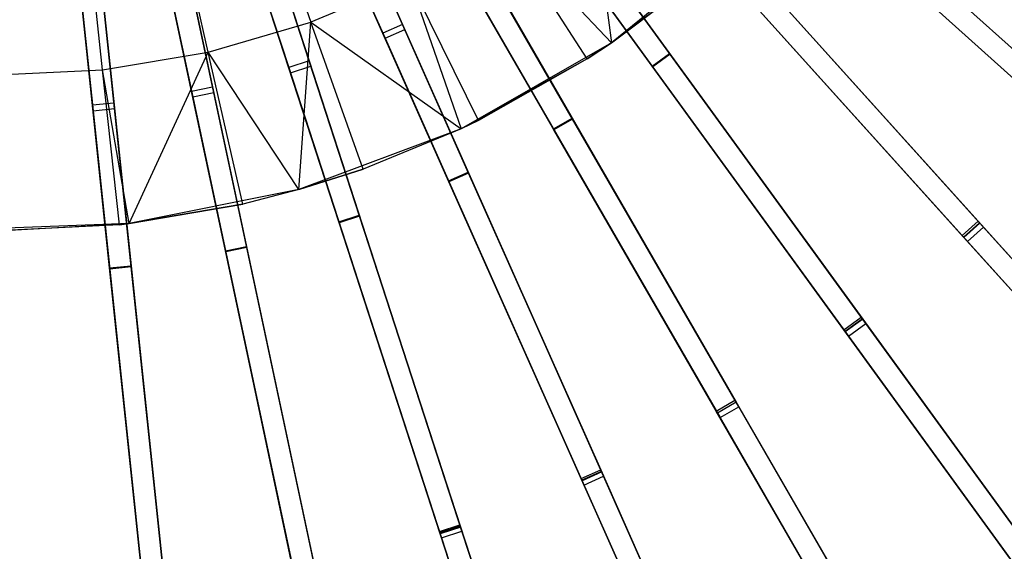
# Model space of a CAD drawing. Extents: x 0.4 to 55.5, y 0.4 to 55.5.
# Tile 58 of 103: x 28 to 34.9, y 18.2 to 21.9. Entities that reach past the tile are written whole.
import ezdxf

# ---------------------------------------------------------------- set-up
doc = ezdxf.new("R2010")
doc.units = 0
doc.header["$LTSCALE"] = 2.54
doc.layers.get('0').update_dxf_attribs({"color": 13, "linetype": 'CONTINUOUS'})

# ---------------------------------------------------------------- blocks, each defined once
blk = doc.blocks.new('M_STL')
at = {"color": 0}
for p, q in [((29.4499, 24.678, 31.6366), (30.7037, 21.8618, 31.3583)), ((29.4499, 24.678, 31.6366), (30.7037, 21.8618, 31.3583)), ((30.7193, 21.8267, 31.2025), (29.4643, 24.6456, 31.4845)), ((30.7193, 21.8267, 31.2025), (29.4643, 24.6456, 31.4845)), ((29.3128, 24.617, 31.6366), (30.5667, 21.8008, 31.3583)), ((29.3128, 24.617, 31.6366), (30.5667, 21.8008, 31.3583)), ((29.3273, 24.5846, 31.4845), (30.5823, 21.7657, 31.2025)), ((29.3273, 24.5846, 31.4845), (30.5823, 21.7657, 31.2025)), ((29.1014, 24.539, 31.6368), (30.0536, 21.6085, 31.3588)), ((29.1014, 24.539, 31.6368), (30.0536, 21.6085, 31.3588)), ((30.0654, 21.5721, 31.203), (29.1123, 24.5053, 31.4847)), ((30.0654, 21.5721, 31.203), (29.1123, 24.5053, 31.4847)), ((28.7405, 24.4379, 31.637), (29.3808, 21.4255, 31.3595)), ((28.7405, 24.4379, 31.637), (29.3808, 21.4255, 31.3595)), ((28.9587, 24.4927, 31.6368), (29.9109, 21.5622, 31.3588)), ((28.9587, 24.4927, 31.6368), (29.9109, 21.5622, 31.3588)), ((28.9697, 24.459, 31.4847), (29.9227, 21.5257, 31.203)), ((28.9697, 24.459, 31.4847), (29.9227, 21.5257, 31.203)), ((28.2221, 24.3597, 31.6372), (28.5438, 21.2987, 31.3602)), ((28.2221, 24.3597, 31.6372), (28.5438, 21.2987, 31.3602)), ((28.3713, 24.3754, 31.6372), (28.693, 21.3143, 31.3602)), ((28.3713, 24.3754, 31.6372), (28.693, 21.3143, 31.3602)), ((28.5937, 24.4067, 31.637), (29.2341, 21.3943, 31.3595)), ((28.5937, 24.4067, 31.637), (29.2341, 21.3943, 31.3595)), ((28.6011, 24.3721, 31.4849), (29.242, 21.3569, 31.2037)), ((28.6011, 24.3721, 31.4849), (29.242, 21.3569, 31.2037)), ((29.3887, 21.3881, 31.2037), (28.7478, 24.4033, 31.4849)), ((29.3887, 21.3881, 31.2037), (28.7478, 24.4033, 31.4849)), ((28.2258, 24.3247, 31.4851), (28.5478, 21.2608, 31.2044)), ((28.2258, 24.3247, 31.4851), (28.5478, 21.2608, 31.2044)), ((28.697, 21.2765, 31.2044), (28.375, 24.3403, 31.4851)), ((28.697, 21.2765, 31.2044), (28.375, 24.3403, 31.4851)), ((32.5701, 21.6545, 2.1748), (31.1688, 23.5831, 2.0501)), ((31.1688, 23.5831, 2.2001), (32.5655, 21.6607, 2.3247)), ((32.5701, 21.6545, 2.1748), (31.1688, 23.5831, 2.0501)), ((31.1688, 23.5831, 2.2001), (32.5655, 21.6607, 2.3247)), ((32.4442, 21.5725, 2.3247), (31.0475, 23.4949, 2.2001)), ((32.4487, 21.5663, 2.1748), (31.0475, 23.4949, 2.0501)), ((32.4487, 21.5663, 2.1748), (31.0475, 23.4949, 2.0501)), ((32.4442, 21.5725, 2.3247), (31.0475, 23.4949, 2.2001)), ((32.9338, 23.5122, 31.3575), (35.4687, 21.2298, 30.8402)), ((32.9338, 23.5122, 31.3575), (35.4687, 21.2298, 30.8402)), ((35.4961, 21.2051, 30.6811), (32.9624, 23.4864, 31.2016)), ((35.4961, 21.2051, 30.6811), (32.9624, 23.4864, 31.2016)), ((32.8334, 23.4007, 31.3575), (35.3683, 21.1183, 30.8402)), ((32.8334, 23.4007, 31.3575), (35.3683, 21.1183, 30.8402)), ((32.8621, 23.3749, 31.2016), (35.3957, 21.0936, 30.6811)), ((32.8621, 23.3749, 31.2016), (35.3957, 21.0936, 30.6811)), ((31.8892, 21.2033, 2.1748), (30.6974, 23.2676, 2.0501)), ((30.6974, 23.2676, 2.2001), (31.8854, 21.21, 2.3247)), ((31.8892, 21.2033, 2.1748), (30.6974, 23.2676, 2.0501)), ((30.6974, 23.2676, 2.2001), (31.8854, 21.21, 2.3247)), ((31.7555, 21.135, 2.3247), (30.5675, 23.1926, 2.2001)), ((31.7593, 21.1283, 2.1748), (30.5675, 23.1926, 2.0501)), ((31.7593, 21.1283, 2.1748), (30.5675, 23.1926, 2.0501)), ((31.7555, 21.135, 2.3247), (30.5675, 23.1926, 2.2001)), ((31.1649, 20.8259, 2.1747), (30.1956, 23.0031, 2.0501)), ((30.1956, 23.0031, 2.2001), (31.1618, 20.8329, 2.3247)), ((31.1649, 20.8259, 2.1747), (30.1956, 23.0031, 2.0501)), ((30.1956, 23.0031, 2.2001), (31.1618, 20.8329, 2.3247)), ((32.4453, 23.0126, 31.3575), (34.7277, 20.4777, 30.8402)), ((32.4453, 23.0126, 31.3575), (34.7277, 20.4777, 30.8402)), ((29.6898, 22.9394, 199.8429), (30.0661, 21.8778, 200.306)), ((29.6898, 22.9394, 199.8429), (30.0661, 21.8778, 200.306)), ((31.0248, 20.7719, 2.3247), (30.0586, 22.9421, 2.2001)), ((31.0279, 20.7649, 2.1747), (30.0586, 22.9421, 2.0501)), ((31.0279, 20.7649, 2.1747), (30.0586, 22.9421, 2.0501)), ((31.0248, 20.7719, 2.3247), (30.0586, 22.9421, 2.2001)), ((32.0044, 22.9754, 200.306), (32.1594, 21.7341, 200.8566)), ((32.0044, 22.9754, 200.306), (32.1594, 21.7341, 200.8566)), ((34.7524, 20.4503, 30.6811), (32.4711, 22.9839, 31.2016)), ((34.7524, 20.4503, 30.6811), (32.4711, 22.9839, 31.2016)), ((32.3338, 22.9122, 31.3575), (34.6162, 20.3773, 30.8402)), ((32.3338, 22.9122, 31.3575), (34.6162, 20.3773, 30.8402)), ((32.3596, 22.8836, 31.2016), (34.6409, 20.3499, 30.6811)), ((32.3596, 22.8836, 31.2016), (34.6409, 20.3499, 30.6811)), ((30.4052, 20.5264, 2.1747), (29.6689, 22.7925, 2.0501)), ((29.6689, 22.7925, 2.2001), (30.4028, 20.5337, 2.3246)), ((30.4052, 20.5264, 2.1747), (29.6689, 22.7925, 2.0501)), ((29.6689, 22.7925, 2.2001), (30.4028, 20.5337, 2.3246)), ((29.3498, 21.6699, 200.306), (29.0993, 22.7679, 199.8429)), ((29.3498, 21.6699, 200.306), (29.0993, 22.7679, 199.8429)), ((30.2601, 20.4874, 2.3246), (29.5262, 22.7462, 2.2001)), ((30.2625, 20.4801, 2.1747), (29.5262, 22.7462, 2.0501)), ((30.2625, 20.4801, 2.1747), (29.5262, 22.7462, 2.0501)), ((30.2601, 20.4874, 2.3246), (29.5262, 22.7462, 2.2001)), ((33.7662, 22.7627, 2.3248), (35.4543, 21.2428, 2.6917)), ((33.7662, 22.7627, 2.3248), (35.4543, 21.2428, 2.6917)), ((35.4667, 21.2316, 2.5419), (33.7719, 22.7575, 2.1748)), ((35.4667, 21.2316, 2.5419), (33.7719, 22.7575, 2.1748)), ((28.6142, 21.5465, 200.306), (28.4928, 22.6662, 199.8429)), ((28.6142, 21.5465, 200.306), (28.4928, 22.6662, 199.8429)), ((35.3539, 21.1313, 2.6917), (33.6658, 22.6512, 2.3248)), ((35.3539, 21.1313, 2.6917), (33.6658, 22.6512, 2.3248)), ((35.3663, 21.1201, 2.5419), (33.6715, 22.6461, 2.1748)), ((35.3663, 21.1201, 2.5419), (33.6715, 22.6461, 2.1748)), ((29.47, 20.2844, 2.3246), (28.9763, 22.6069, 2.2001)), ((29.4716, 20.2769, 2.1746), (28.9763, 22.6069, 2.0501)), ((29.4716, 20.2769, 2.1746), (28.9763, 22.6069, 2.0501)), ((29.47, 20.2844, 2.3246), (28.9763, 22.6069, 2.2001)), ((29.6183, 20.3081, 2.1746), (29.123, 22.6381, 2.0501)), ((29.123, 22.6381, 2.2001), (29.6167, 20.3156, 2.3246)), ((29.6183, 20.3081, 2.1746), (29.123, 22.6381, 2.0501)), ((29.123, 22.6381, 2.2001), (29.6167, 20.3156, 2.3246)), ((28.663, 20.1652, 2.3245), (28.4148, 22.526, 2.2001)), ((28.6638, 20.1576, 2.1745), (28.4148, 22.526, 2.0501)), ((28.6638, 20.1576, 2.1745), (28.4148, 22.526, 2.0501)), ((28.663, 20.1652, 2.3245), (28.4148, 22.526, 2.2001)), ((28.8129, 20.1733, 2.1745), (28.564, 22.5416, 2.0501)), ((28.564, 22.5416, 2.2001), (28.8121, 20.1809, 2.3245)), ((28.8129, 20.1733, 2.1745), (28.564, 22.5416, 2.0501)), ((28.564, 22.5416, 2.2001), (28.8121, 20.1809, 2.3245)), ((32.1594, 21.7341, 200.8566), (31.4025, 22.535, 200.306)), ((31.9917, 21.6225, 200.8566), (31.4025, 22.535, 200.306)), ((32.1594, 21.7341, 200.8566), (31.4025, 22.535, 200.306)), ((31.9917, 21.6225, 200.8566), (31.4025, 22.535, 200.306)), ((31.9065, 22.5677, 31.3576), (33.9113, 19.8084, 30.8404)), ((31.9065, 22.5677, 31.3576), (33.9113, 19.8084, 30.8404)), ((33.933, 19.7785, 30.6813), (31.9292, 22.5366, 31.2017)), ((33.933, 19.7785, 30.6813), (31.9292, 22.5366, 31.2017)), ((31.7852, 22.4796, 31.3576), (33.79, 19.7202, 30.8404)), ((31.7852, 22.4796, 31.3576), (33.79, 19.7202, 30.8404)), ((31.8078, 22.4484, 31.2017), (33.8117, 19.6904, 30.6813)), ((31.8078, 22.4484, 31.2017), (33.8117, 19.6904, 30.6813)), ((33.0973, 22.4938, 202.0566), (32.1594, 21.7341, 202.0566)), ((33.0973, 22.4938, 202.0566), (32.1594, 21.7341, 202.0566)), ((30.7534, 22.1675, 200.306), (30.0661, 21.8778, 200.306)), ((30.7534, 22.1675, 200.306), (30.0661, 21.8778, 200.306)), ((31.2327, 21.1928, 200.8566), (30.7534, 22.1675, 200.306)), ((30.7534, 22.1675, 200.306), (31.1117, 21.1346, 200.8566)), ((30.7534, 22.1675, 200.306), (31.1117, 21.1346, 200.8566)), ((31.2327, 21.1928, 200.8566), (30.7534, 22.1675, 200.306)), ((31.3238, 22.1827, 31.3579), (33.0289, 19.2293, 30.841)), ((31.3238, 22.1827, 31.3579), (33.0289, 19.2293, 30.841)), ((33.1948, 22.1802, 2.3248), (34.7147, 20.4921, 2.6917)), ((33.1948, 22.1802, 2.3248), (34.7147, 20.4921, 2.6917)), ((34.7259, 20.4797, 2.5419), (33.1999, 22.1745, 2.1748)), ((34.7259, 20.4797, 2.5419), (33.1999, 22.1745, 2.1748)), ((31.1939, 22.1077, 31.3579), (32.899, 19.1543, 30.841)), ((31.1939, 22.1077, 31.3579), (32.899, 19.1543, 30.841)), ((33.0473, 19.1974, 30.6818), (31.343, 22.1494, 31.202)), ((33.0473, 19.1974, 30.6818), (31.343, 22.1494, 31.202)), ((32.6956, 22.1375, 200.8566), (32.1594, 21.7341, 200.8566)), ((32.1594, 21.7341, 202.0566), (32.6956, 22.1375, 200.8566)), ((32.6956, 22.1375, 200.8566), (32.1594, 21.7341, 200.8566)), ((32.1594, 21.7341, 202.0566), (32.6956, 22.1375, 200.8566)), ((31.2131, 22.0744, 31.202), (32.9174, 19.1224, 30.6818)), ((31.2131, 22.0744, 31.202), (32.9174, 19.1224, 30.6818)), ((34.6033, 20.3917, 2.6917), (33.0833, 22.0798, 2.3248)), ((34.6033, 20.3917, 2.6917), (33.0833, 22.0798, 2.3248)), ((34.6144, 20.3793, 2.5419), (33.0885, 22.0741, 2.1748)), ((34.6144, 20.3793, 2.5419), (33.0885, 22.0741, 2.1748)), ((29.3498, 21.6699, 200.306), (30.0661, 21.8778, 200.306)), ((29.3498, 21.6699, 200.306), (30.0661, 21.8778, 200.306)), ((29.9815, 20.711, 200.8566), (30.0661, 21.8778, 200.306)), ((29.9815, 20.711, 200.8566), (30.0661, 21.8778, 200.306)), ((30.429, 20.8541, 200.8566), (30.0661, 21.8778, 200.306)), ((30.0661, 21.8778, 200.306), (31.1117, 21.1346, 200.8566)), ((30.429, 20.8541, 200.8566), (30.0661, 21.8778, 200.306)), ((30.0661, 21.8778, 200.306), (31.1117, 21.1346, 200.8566)), ((30.7037, 21.8618, 31.3583), (30.5667, 21.8008, 31.3583)), ((30.7037, 21.8618, 31.3583), (30.5667, 21.8008, 31.3583)), ((30.5823, 21.7657, 31.2025), (30.7193, 21.8267, 31.2025)), ((30.5823, 21.7657, 31.2025), (30.7193, 21.8267, 31.2025)), ((30.7037, 21.8618, 31.3583), (32.0905, 18.747, 30.8417)), ((30.7037, 21.8618, 31.3583), (32.0905, 18.747, 30.8417)), ((32.1055, 18.7134, 30.6826), (30.7193, 21.8267, 31.2025)), ((32.1055, 18.7134, 30.6826), (30.7193, 21.8267, 31.2025)), ((30.5667, 21.8008, 31.3583), (31.9535, 18.686, 30.8417)), ((30.5667, 21.8008, 31.3583), (31.9535, 18.686, 30.8417)), ((30.5823, 21.7657, 31.2025), (31.9684, 18.6524, 30.6826)), ((30.5823, 21.7657, 31.2025), (31.9684, 18.6524, 30.6826)), ((32.1594, 21.7341, 202.0566), (31.1117, 21.1346, 202.0566)), ((32.1594, 21.7341, 202.0566), (31.1117, 21.1346, 202.0566)), ((32.1594, 21.7341, 200.8566), (31.9917, 21.6225, 200.8566)), ((31.9917, 21.6225, 200.8566), (32.1594, 21.7341, 202.0566)), ((31.9917, 21.6225, 200.8566), (32.1594, 21.7341, 202.0566)), ((32.1594, 21.7341, 200.8566), (31.9917, 21.6225, 200.8566)), ((32.1594, 21.7341, 200.8566), (32.1594, 21.7341, 202.0566)), ((32.1594, 21.7341, 200.8566), (32.1594, 21.7341, 202.0566)), ((28.6142, 21.5465, 200.306), (29.3498, 21.6699, 200.306)), ((28.6142, 21.5465, 200.306), (29.3498, 21.6699, 200.306)), ((28.798, 20.4742, 200.8566), (29.3498, 21.6699, 200.306)), ((28.798, 20.4742, 200.8566), (29.3498, 21.6699, 200.306)), ((29.9815, 20.711, 200.8566), (29.3498, 21.6699, 200.306)), ((29.5914, 20.6109, 200.8566), (29.3498, 21.6699, 200.306)), ((29.9815, 20.711, 200.8566), (29.3498, 21.6699, 200.306)), ((29.5914, 20.6109, 200.8566), (29.3498, 21.6699, 200.306)), ((31.9917, 21.6225, 200.8566), (31.1117, 21.1346, 202.0566)), ((31.9917, 21.6225, 200.8566), (31.1117, 21.1346, 202.0566)), ((31.9917, 21.6225, 200.8566), (31.2327, 21.1928, 200.8566)), ((31.9917, 21.6225, 200.8566), (31.2327, 21.1928, 200.8566)), ((32.4442, 21.5725, 2.3247), (32.5655, 21.6607, 2.3247)), ((32.4442, 21.5725, 2.3247), (32.5655, 21.6607, 2.3247)), ((32.5701, 21.6545, 2.1748), (32.4487, 21.5663, 2.1748)), ((32.5701, 21.6545, 2.1748), (32.4487, 21.5663, 2.1748)), ((32.5655, 21.6607, 2.3247), (33.9006, 19.8231, 2.6916)), ((32.5655, 21.6607, 2.3247), (33.9006, 19.8231, 2.6916)), ((33.9104, 19.8096, 2.5418), (32.5701, 21.6545, 2.1748)), ((33.9104, 19.8096, 2.5418), (32.5701, 21.6545, 2.1748)), ((27.8693, 21.5094, 200.306), (28.6142, 21.5465, 200.306)), ((27.8693, 21.5094, 200.306), (28.6142, 21.5465, 200.306)), ((28.798, 20.4742, 200.8566), (28.6142, 21.5465, 200.306)), ((28.7313, 20.4667, 200.8566), (28.6142, 21.5465, 200.306)), ((28.798, 20.4742, 200.8566), (28.6142, 21.5465, 200.306)), ((28.7313, 20.4667, 200.8566), (28.6142, 21.5465, 200.306)), ((30.0536, 21.6085, 31.3588), (29.9109, 21.5622, 31.3588)), ((30.0536, 21.6085, 31.3588), (29.9109, 21.5622, 31.3588)), ((29.9109, 21.5622, 31.3588), (30.9642, 18.3203, 30.8427)), ((29.9109, 21.5622, 31.3588), (30.9642, 18.3203, 30.8427)), ((29.9227, 21.5257, 31.203), (30.0654, 21.5721, 31.203)), ((29.9227, 21.5257, 31.203), (30.0654, 21.5721, 31.203)), ((30.0536, 21.6085, 31.3588), (31.1069, 18.3667, 30.8427)), ((30.0536, 21.6085, 31.3588), (31.1069, 18.3667, 30.8427)), ((31.1182, 18.3318, 30.6836), (30.0654, 21.5721, 31.203)), ((31.1182, 18.3318, 30.6836), (30.0654, 21.5721, 31.203)), ((33.7793, 19.735, 2.6916), (32.4442, 21.5725, 2.3247)), ((33.7793, 19.735, 2.6916), (32.4442, 21.5725, 2.3247)), ((33.7891, 19.7215, 2.5418), (32.4487, 21.5663, 2.1748)), ((33.7891, 19.7215, 2.5418), (32.4487, 21.5663, 2.1748)), ((29.9227, 21.5257, 31.203), (30.9756, 18.2854, 30.6836)), ((29.9227, 21.5257, 31.203), (30.9756, 18.2854, 30.6836)), ((29.3808, 21.4255, 31.3595), (29.2341, 21.3943, 31.3595)), ((29.3808, 21.4255, 31.3595), (29.2341, 21.3943, 31.3595)), ((29.3808, 21.4255, 31.3595), (30.0893, 18.0923, 30.8438)), ((29.3808, 21.4255, 31.3595), (30.0893, 18.0923, 30.8438)), ((29.2341, 21.3943, 31.3595), (29.9425, 18.0611, 30.8438)), ((29.2341, 21.3943, 31.3595), (29.9425, 18.0611, 30.8438)), ((29.242, 21.3569, 31.2037), (29.3887, 21.3881, 31.2037)), ((29.242, 21.3569, 31.2037), (29.3887, 21.3881, 31.2037)), ((29.242, 21.3569, 31.2037), (29.9501, 18.0253, 30.6847)), ((29.242, 21.3569, 31.2037), (29.9501, 18.0253, 30.6847)), ((30.0969, 18.0565, 30.6847), (29.3887, 21.3881, 31.2037)), ((30.0969, 18.0565, 30.6847), (29.3887, 21.3881, 31.2037)), ((28.693, 21.3143, 31.3602), (28.5438, 21.2987, 31.3602)), ((28.693, 21.3143, 31.3602), (28.5438, 21.2987, 31.3602)), ((28.5438, 21.2987, 31.3602), (28.8999, 17.9109, 30.845)), ((28.5438, 21.2987, 31.3602), (28.8999, 17.9109, 30.845)), ((28.5478, 21.2608, 31.2044), (28.697, 21.2765, 31.2044)), ((28.5478, 21.2608, 31.2044), (28.697, 21.2765, 31.2044)), ((28.693, 21.3143, 31.3602), (29.0491, 17.9265, 30.845)), ((28.693, 21.3143, 31.3602), (29.0491, 17.9265, 30.845)), ((29.0529, 17.8902, 30.686), (28.697, 21.2765, 31.2044)), ((29.0529, 17.8902, 30.686), (28.697, 21.2765, 31.2044)), ((28.5478, 21.2608, 31.2044), (28.9037, 17.8746, 30.686)), ((28.5478, 21.2608, 31.2044), (28.9037, 17.8746, 30.686)), ((31.7555, 21.135, 2.3247), (31.8854, 21.21, 2.3247)), ((31.7555, 21.135, 2.3247), (31.8854, 21.21, 2.3247)), ((31.8892, 21.2033, 2.1748), (31.7593, 21.1283, 2.1748)), ((31.8892, 21.2033, 2.1748), (31.7593, 21.1283, 2.1748)), ((31.8854, 21.21, 2.3247), (33.0209, 19.2431, 2.6915)), ((31.8854, 21.21, 2.3247), (33.0209, 19.2431, 2.6915)), ((33.0293, 19.2287, 2.5417), (31.8892, 21.2033, 2.1748)), ((33.0293, 19.2287, 2.5417), (31.8892, 21.2033, 2.1748)), ((31.1117, 21.1346, 202.0566), (29.9815, 20.711, 202.0566)), ((31.1117, 21.1346, 202.0566), (29.9815, 20.711, 202.0566)), ((31.1117, 21.1346, 200.8566), (30.429, 20.8541, 200.8566)), ((31.1117, 21.1346, 202.0566), (30.429, 20.8541, 200.8566)), ((31.1117, 21.1346, 200.8566), (30.429, 20.8541, 200.8566)), ((31.1117, 21.1346, 202.0566), (30.429, 20.8541, 200.8566)), ((31.2327, 21.1928, 200.8566), (31.1117, 21.1346, 200.8566)), ((31.2327, 21.1928, 200.8566), (31.1117, 21.1346, 200.8566)), ((31.2327, 21.1928, 200.8566), (31.1117, 21.1346, 202.0566)), ((31.2327, 21.1928, 200.8566), (31.1117, 21.1346, 202.0566)), ((31.1117, 21.1346, 202.0566), (31.1117, 21.1346, 200.8566)), ((31.1117, 21.1346, 202.0566), (31.1117, 21.1346, 200.8566)), ((32.891, 19.1681, 2.6915), (31.7555, 21.135, 2.3247)), ((32.891, 19.1681, 2.6915), (31.7555, 21.135, 2.3247)), ((32.8994, 19.1537, 2.5417), (31.7593, 21.1283, 2.1748)), ((32.8994, 19.1537, 2.5417), (31.7593, 21.1283, 2.1748)), ((30.429, 20.8541, 200.8566), (29.9815, 20.711, 200.8566)), ((29.9815, 20.711, 202.0566), (30.429, 20.8541, 200.8566)), ((29.9815, 20.711, 202.0566), (30.429, 20.8541, 200.8566)), ((30.429, 20.8541, 200.8566), (29.9815, 20.711, 200.8566)), ((31.0248, 20.7719, 2.3247), (31.1618, 20.8329, 2.3247)), ((31.0248, 20.7719, 2.3247), (31.1618, 20.8329, 2.3247)), ((31.1649, 20.8259, 2.1747), (31.0279, 20.7649, 2.1747)), ((31.1649, 20.8259, 2.1747), (31.0279, 20.7649, 2.1747)), ((31.1618, 20.8329, 2.3247), (32.0854, 18.7585, 2.6913)), ((31.1618, 20.8329, 2.3247), (32.0854, 18.7585, 2.6913)), ((32.0922, 18.7433, 2.5415), (31.1649, 20.8259, 2.1747)), ((32.0922, 18.7433, 2.5415), (31.1649, 20.8259, 2.1747)), ((31.9484, 18.6975, 2.6913), (31.0248, 20.7719, 2.3247)), ((31.9484, 18.6975, 2.6913), (31.0248, 20.7719, 2.3247)), ((31.9551, 18.6823, 2.5415), (31.0279, 20.7649, 2.1747)), ((31.9551, 18.6823, 2.5415), (31.0279, 20.7649, 2.1747)), ((29.9815, 20.711, 202.0566), (28.798, 20.4742, 202.0566)), ((29.9815, 20.711, 202.0566), (28.798, 20.4742, 202.0566)), ((29.9815, 20.711, 200.8566), (29.5914, 20.6109, 200.8566)), ((29.9815, 20.711, 202.0566), (29.5914, 20.6109, 200.8566)), ((29.9815, 20.711, 200.8566), (29.5914, 20.6109, 200.8566)), ((29.9815, 20.711, 202.0566), (29.5914, 20.6109, 200.8566)), ((29.9815, 20.711, 202.0566), (29.9815, 20.711, 200.8566)), ((29.9815, 20.711, 202.0566), (29.9815, 20.711, 200.8566)), ((29.5914, 20.6109, 200.8566), (28.798, 20.4742, 200.8566)), ((28.798, 20.4742, 202.0566), (29.5914, 20.6109, 200.8566)), ((28.798, 20.4742, 202.0566), (29.5914, 20.6109, 200.8566)), ((29.5914, 20.6109, 200.8566), (28.798, 20.4742, 200.8566)), ((30.2601, 20.4874, 2.3246), (30.4028, 20.5337, 2.3246)), ((30.2601, 20.4874, 2.3246), (30.4028, 20.5337, 2.3246)), ((30.4052, 20.5264, 2.1747), (30.2625, 20.4801, 2.1747)), ((30.4052, 20.5264, 2.1747), (30.2625, 20.4801, 2.1747)), ((30.4028, 20.5337, 2.3246), (31.1043, 18.3746, 2.6911)), ((30.4028, 20.5337, 2.3246), (31.1043, 18.3746, 2.6911)), ((31.1095, 18.3587, 2.5413), (30.4052, 20.5264, 2.1747)), ((31.1095, 18.3587, 2.5413), (30.4052, 20.5264, 2.1747)), ((28.798, 20.4742, 202.0566), (27.5918, 20.4303, 202.0566)), ((28.798, 20.4742, 202.0566), (27.5918, 20.4303, 202.0566)), ((27.8602, 20.4233, 200.8566), (28.798, 20.4742, 202.0566)), ((27.8602, 20.4233, 200.8566), (28.798, 20.4742, 202.0566)), ((28.7313, 20.4667, 200.8566), (27.8602, 20.4233, 200.8566)), ((28.7313, 20.4667, 200.8566), (27.8602, 20.4233, 200.8566)), ((28.798, 20.4742, 200.8566), (28.7313, 20.4667, 200.8566)), ((28.7313, 20.4667, 200.8566), (28.798, 20.4742, 202.0566)), ((28.7313, 20.4667, 200.8566), (28.798, 20.4742, 202.0566)), ((28.798, 20.4742, 200.8566), (28.7313, 20.4667, 200.8566)), ((28.798, 20.4742, 202.0566), (28.798, 20.4742, 200.8566)), ((28.798, 20.4742, 202.0566), (28.798, 20.4742, 200.8566)), ((30.9617, 18.3282, 2.6911), (30.2601, 20.4874, 2.3246)), ((30.9617, 18.3282, 2.6911), (30.2601, 20.4874, 2.3246)), ((30.9668, 18.3124, 2.5413), (30.2625, 20.4801, 2.1747)), ((30.9668, 18.3124, 2.5413), (30.2625, 20.4801, 2.1747)), ((34.6033, 20.3917, 2.6917), (34.7147, 20.4921, 2.6917)), ((34.6033, 20.3917, 2.6917), (34.7147, 20.4921, 2.6917)), ((34.7259, 20.4797, 2.5419), (34.6144, 20.3793, 2.5419)), ((34.7259, 20.4797, 2.5419), (34.6144, 20.3793, 2.5419)), ((34.7277, 20.4777, 30.8402), (34.6162, 20.3773, 30.8402)), ((34.7277, 20.4777, 30.8402), (34.6162, 20.3773, 30.8402)), ((34.6409, 20.3499, 30.6811), (34.7524, 20.4503, 30.6811)), ((34.6409, 20.3499, 30.6811), (34.7524, 20.4503, 30.6811)), ((34.7147, 20.4921, 2.6917), (36.1633, 18.8833, 3.2922)), ((34.7147, 20.4921, 2.6917), (36.1633, 18.8833, 3.2922)), ((36.1811, 18.8635, 3.1429), (34.7259, 20.4797, 2.5419)), ((36.1811, 18.8635, 3.1429), (34.7259, 20.4797, 2.5419)), ((34.7277, 20.4777, 30.8402), (37.1648, 17.771, 30.0667)), ((34.7277, 20.4777, 30.8402), (37.1648, 17.771, 30.0667)), ((37.193, 17.7397, 29.9018), (34.7524, 20.4503, 30.6811)), ((37.193, 17.7397, 29.9018), (34.7524, 20.4503, 30.6811)), ((36.0519, 18.7829, 3.2922), (34.6033, 20.3917, 2.6917)), ((36.0519, 18.7829, 3.2922), (34.6033, 20.3917, 2.6917)), ((29.47, 20.2844, 2.3246), (29.6167, 20.3156, 2.3246)), ((29.47, 20.2844, 2.3246), (29.6167, 20.3156, 2.3246)), ((29.6167, 20.3156, 2.3246), (30.0886, 18.0955, 2.6908)), ((29.6167, 20.3156, 2.3246), (30.0886, 18.0955, 2.6908)), ((36.0696, 18.7632, 3.1429), (34.6144, 20.3793, 2.5419)), ((36.0696, 18.7632, 3.1429), (34.6144, 20.3793, 2.5419)), ((34.6162, 20.3773, 30.8402), (37.0534, 17.6706, 30.0667)), ((34.6162, 20.3773, 30.8402), (37.0534, 17.6706, 30.0667)), ((34.6409, 20.3499, 30.6811), (37.0815, 17.6393, 29.9018)), ((34.6409, 20.3499, 30.6811), (37.0815, 17.6393, 29.9018)), ((29.9419, 18.0643, 2.6908), (29.47, 20.2844, 2.3246)), ((29.9419, 18.0643, 2.6908), (29.47, 20.2844, 2.3246)), ((29.6183, 20.3081, 2.1746), (29.4716, 20.2769, 2.1746)), ((29.6183, 20.3081, 2.1746), (29.4716, 20.2769, 2.1746)), ((29.9453, 18.048, 2.5411), (29.4716, 20.2769, 2.1746)), ((29.9453, 18.048, 2.5411), (29.4716, 20.2769, 2.1746)), ((30.092, 18.0792, 2.5411), (29.6183, 20.3081, 2.1746)), ((30.092, 18.0792, 2.5411), (29.6183, 20.3081, 2.1746)), ((28.663, 20.1652, 2.3245), (28.8121, 20.1809, 2.3245)), ((28.663, 20.1652, 2.3245), (28.8121, 20.1809, 2.3245)), ((28.8121, 20.1809, 2.3245), (29.0493, 17.9243, 2.6906)), ((28.8121, 20.1809, 2.3245), (29.0493, 17.9243, 2.6906)), ((28.9001, 17.9086, 2.6906), (28.663, 20.1652, 2.3245)), ((28.9001, 17.9086, 2.6906), (28.663, 20.1652, 2.3245)), ((28.8129, 20.1733, 2.1745), (28.6638, 20.1576, 2.1745)), ((28.8129, 20.1733, 2.1745), (28.6638, 20.1576, 2.1745)), ((28.9019, 17.892, 2.5408), (28.6638, 20.1576, 2.1745)), ((28.9019, 17.892, 2.5408), (28.6638, 20.1576, 2.1745)), ((29.0511, 17.9077, 2.5408), (28.8129, 20.1733, 2.1745)), ((29.0511, 17.9077, 2.5408), (28.8129, 20.1733, 2.1745)), ((33.7793, 19.735, 2.6916), (33.9006, 19.8231, 2.6916)), ((33.7793, 19.735, 2.6916), (33.9006, 19.8231, 2.6916)), ((33.9104, 19.8096, 2.5418), (33.7891, 19.7215, 2.5418)), ((33.9104, 19.8096, 2.5418), (33.7891, 19.7215, 2.5418)), ((33.9113, 19.8084, 30.8404), (33.79, 19.7202, 30.8404)), ((33.9113, 19.8084, 30.8404), (33.79, 19.7202, 30.8404)), ((33.8117, 19.6904, 30.6813), (33.933, 19.7785, 30.6813)), ((33.8117, 19.6904, 30.6813), (33.933, 19.7785, 30.6813)), ((33.9006, 19.8231, 2.6916), (35.1731, 18.0717, 3.2921)), ((33.9006, 19.8231, 2.6916), (35.1731, 18.0717, 3.2921)), ((35.1887, 18.0503, 3.1427), (33.9104, 19.8096, 2.5418)), ((35.1887, 18.0503, 3.1427), (33.9104, 19.8096, 2.5418)), ((33.9113, 19.8084, 30.8404), (36.0519, 16.8621, 30.0671)), ((33.9113, 19.8084, 30.8404), (36.0519, 16.8621, 30.0671)), ((36.0766, 16.8281, 29.9023), (33.933, 19.7785, 30.6813)), ((36.0766, 16.8281, 29.9023), (33.933, 19.7785, 30.6813)), ((35.0517, 17.9836, 3.2921), (33.7793, 19.735, 2.6916)), ((35.0517, 17.9836, 3.2921), (33.7793, 19.735, 2.6916)), ((35.0673, 17.9621, 3.1427), (33.7891, 19.7215, 2.5418)), ((35.0673, 17.9621, 3.1427), (33.7891, 19.7215, 2.5418)), ((33.79, 19.7202, 30.8404), (35.9306, 16.774, 30.0671)), ((33.79, 19.7202, 30.8404), (35.9306, 16.774, 30.0671)), ((33.8117, 19.6904, 30.6813), (35.9553, 16.7399, 29.9023)), ((33.8117, 19.6904, 30.6813), (35.9553, 16.7399, 29.9023)), ((32.891, 19.1681, 2.6915), (33.0209, 19.2431, 2.6915)), ((32.891, 19.1681, 2.6915), (33.0209, 19.2431, 2.6915)), ((33.0289, 19.2293, 30.841), (32.899, 19.1543, 30.841)), ((33.0289, 19.2293, 30.841), (32.899, 19.1543, 30.841)), ((33.0293, 19.2287, 2.5417), (32.8994, 19.1537, 2.5417)), ((33.0293, 19.2287, 2.5417), (32.8994, 19.1537, 2.5417)), ((33.0209, 19.2431, 2.6915), (34.1032, 17.3685, 3.2918)), ((33.0209, 19.2431, 2.6915), (34.1032, 17.3685, 3.2918)), ((33.0289, 19.2293, 30.841), (34.8493, 16.0763, 30.0681)), ((33.0289, 19.2293, 30.841), (34.8493, 16.0763, 30.0681)), ((34.1165, 17.3456, 3.1425), (33.0293, 19.2287, 2.5417)), ((34.1165, 17.3456, 3.1425), (33.0293, 19.2287, 2.5417)), ((33.9733, 17.2935, 3.2918), (32.891, 19.1681, 2.6915)), ((33.9733, 17.2935, 3.2918), (32.891, 19.1681, 2.6915)), ((32.899, 19.1543, 30.841), (34.7194, 16.0013, 30.0681)), ((32.899, 19.1543, 30.841), (34.7194, 16.0013, 30.0681)), ((33.9866, 17.2706, 3.1425), (32.8994, 19.1537, 2.5417)), ((33.9866, 17.2706, 3.1425), (32.8994, 19.1537, 2.5417)), ((32.9174, 19.1224, 30.6818), (33.0473, 19.1974, 30.6818)), ((32.9174, 19.1224, 30.6818), (33.0473, 19.1974, 30.6818)), ((34.8703, 16.0399, 29.9033), (33.0473, 19.1974, 30.6818)), ((34.8703, 16.0399, 29.9033), (33.0473, 19.1974, 30.6818)), ((32.9174, 19.1224, 30.6818), (34.7404, 15.9649, 29.9033)), ((32.9174, 19.1224, 30.6818), (34.7404, 15.9649, 29.9033)), ((31.9484, 18.6975, 2.6913), (32.0854, 18.7585, 2.6913)), ((31.9484, 18.6975, 2.6913), (32.0854, 18.7585, 2.6913)), ((32.0905, 18.747, 30.8417), (31.9535, 18.686, 30.8417)), ((32.0905, 18.747, 30.8417), (31.9535, 18.686, 30.8417)), ((32.0922, 18.7433, 2.5415), (31.9551, 18.6823, 2.5415)), ((32.0922, 18.7433, 2.5415), (31.9551, 18.6823, 2.5415)), ((32.0854, 18.7585, 2.6913), (32.9657, 16.7814, 3.2914)), ((32.0854, 18.7585, 2.6913), (32.9657, 16.7814, 3.2914)), ((32.0905, 18.747, 30.8417), (33.5708, 15.4222, 30.0694)), ((32.0905, 18.747, 30.8417), (33.5708, 15.4222, 30.0694)), ((32.9765, 16.7571, 3.1421), (32.0922, 18.7433, 2.5415)), ((32.9765, 16.7571, 3.1421), (32.0922, 18.7433, 2.5415)), ((32.8286, 16.7204, 3.2914), (31.9484, 18.6975, 2.6913)), ((32.8286, 16.7204, 3.2914), (31.9484, 18.6975, 2.6913)), ((31.9535, 18.686, 30.8417), (33.4338, 15.3611, 30.0694)), ((31.9535, 18.686, 30.8417), (33.4338, 15.3611, 30.0694)), ((32.8394, 16.6961, 3.1421), (31.9551, 18.6823, 2.5415)), ((32.8394, 16.6961, 3.1421), (31.9551, 18.6823, 2.5415)), ((31.9684, 18.6524, 30.6826), (32.1055, 18.7134, 30.6826)), ((31.9684, 18.6524, 30.6826), (32.1055, 18.7134, 30.6826)), ((33.5879, 15.3839, 29.9046), (32.1055, 18.7134, 30.6826)), ((33.5879, 15.3839, 29.9046), (32.1055, 18.7134, 30.6826)), ((31.9684, 18.6524, 30.6826), (33.4508, 15.3229, 29.9046)), ((31.9684, 18.6524, 30.6826), (33.4508, 15.3229, 29.9046)), ((30.9617, 18.3282, 2.6911), (31.1043, 18.3746, 2.6911)), ((30.9617, 18.3282, 2.6911), (31.1043, 18.3746, 2.6911)), ((31.6303, 16.2703, 3.2909), (30.9617, 18.3282, 2.6911)), ((31.6303, 16.2703, 3.2909), (30.9617, 18.3282, 2.6911)), ((31.1069, 18.3667, 30.8427), (30.9642, 18.3203, 30.8427)), ((31.1069, 18.3667, 30.8427), (30.9642, 18.3203, 30.8427)), ((31.1095, 18.3587, 2.5413), (30.9668, 18.3124, 2.5413)), ((31.1095, 18.3587, 2.5413), (30.9668, 18.3124, 2.5413)), ((30.9756, 18.2854, 30.6836), (31.1182, 18.3318, 30.6836)), ((30.9756, 18.2854, 30.6836), (31.1182, 18.3318, 30.6836)), ((31.1043, 18.3746, 2.6911), (31.773, 16.3167, 3.2909)), ((31.1043, 18.3746, 2.6911), (31.773, 16.3167, 3.2909)), ((31.1069, 18.3667, 30.8427), (32.2311, 14.9069, 30.0711)), ((31.1069, 18.3667, 30.8427), (32.2311, 14.9069, 30.0711)), ((31.7812, 16.2914, 3.1416), (31.1095, 18.3587, 2.5413)), ((31.7812, 16.2914, 3.1416), (31.1095, 18.3587, 2.5413)), ((32.2439, 14.8673, 29.9064), (31.1182, 18.3318, 30.6836)), ((32.2439, 14.8673, 29.9064), (31.1182, 18.3318, 30.6836)), ((30.9642, 18.3203, 30.8427), (32.0884, 14.8605, 30.0711)), ((30.9642, 18.3203, 30.8427), (32.0884, 14.8605, 30.0711)), ((31.6385, 16.2451, 3.1416), (30.9668, 18.3124, 2.5413)), ((31.6385, 16.2451, 3.1416), (30.9668, 18.3124, 2.5413)), ((30.9756, 18.2854, 30.6836), (32.1013, 14.8209, 29.9064)), ((30.9756, 18.2854, 30.6836), (32.1013, 14.8209, 29.9064))]:
    blk.add_line(p, q, dxfattribs=at)

msp = doc.modelspace()

# ---------------------------------------------------------------- block references
at = {"color": 0}
msp.add_blockref('M_STL', (0, 0), dxfattribs=at)

doc.saveas('drawing.dxf')
